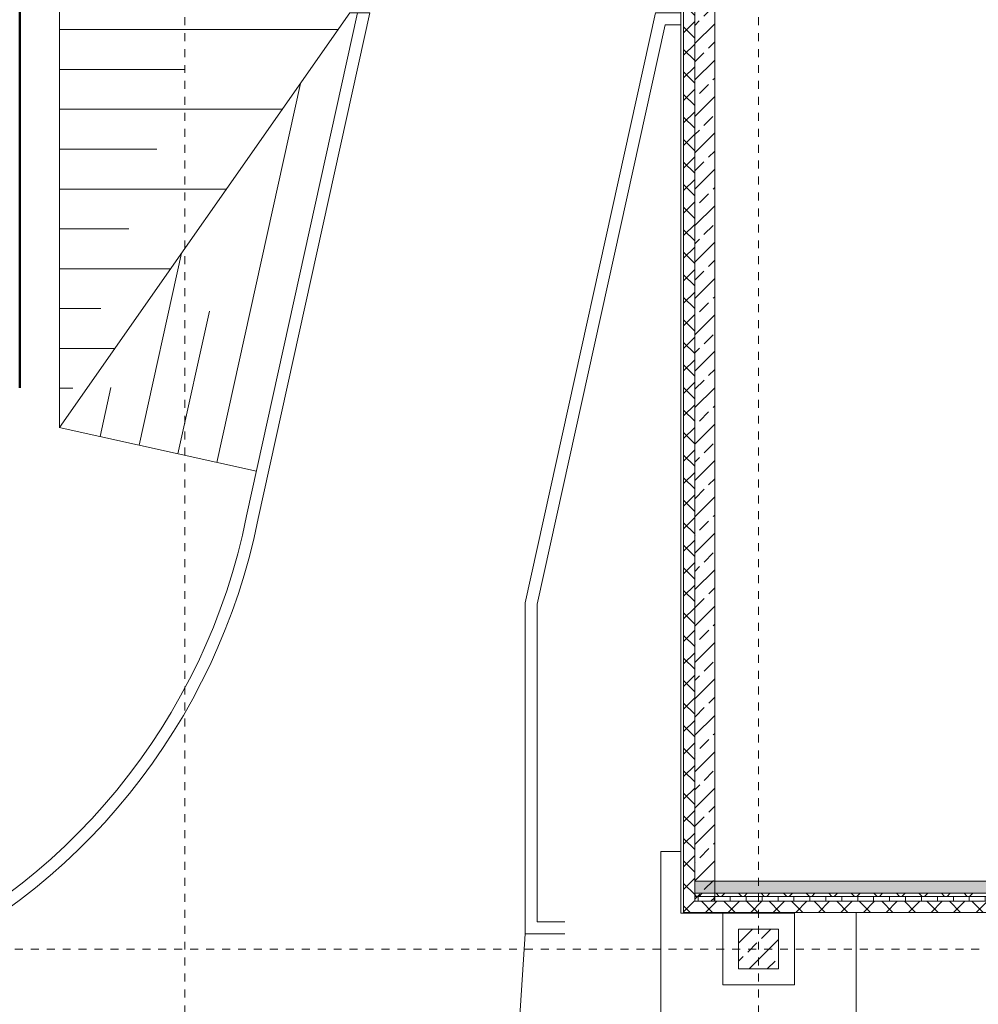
# Model space of a CAD drawing. Header units: metres. Extents: x 6 to 268, y -85 to 18.
# Tile 2 of 33: x 57 to 69, y -74 to -62. Entities that reach past the tile are written whole.
import ezdxf

# ---------------------------------------------------------------- set-up
doc = ezdxf.new("R2010")
doc.units = ezdxf.units.M
doc.linetypes.add('Rasterlinie', pattern=[0.019, 0.01, -0.003, 0.003, -0.003])
for name, color, linetype, lineweight, true_color in [('_Garagen', 9, 'Continuous', 50, 0x808080), ('_STB_Böschung_angenommen', 9, 'Continuous', 9, 0x808080), ('_STB_Rand', 9, 'Continuous', 9, 0x808080), ('GSH_Gelaende_an_SH-TH-S-_dwg', 7, 'Continuous', 9, 0x767676)]:
    doc.layers.add(name, color=color, linetype=linetype, lineweight=lineweight, true_color=true_color)
for name, color, linetype, lineweight in [('A_Fundamente', 7, 'Continuous', 9), ('A_Raster', 7, 'Continuous', 9), ('A_Skelettbau', 7, 'Continuous', 9), ('A_Tragwerksstützen', 7, 'Continuous', 9), ('A_Tragwerksstützen_Stahlbeton', 7, 'Continuous', 18), ('A_Wände', 7, 'Continuous', 9), ('A_Wände_Schraffur', 7, 'Continuous', 18)]:
    doc.layers.add(name, color=color, linetype=linetype, lineweight=lineweight)
pattern_1 = [(45, (95.50816146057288, -2), (-0.2283954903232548, 0.2283954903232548), []), (45, (95.73616146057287, -2), (-0.2283954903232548, 0.2283954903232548), [0.161, -0.081])]
pattern_2 = [(45, (95.50816146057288, -2), (-0.1414213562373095, 0.1414213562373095), []), (135, (95.50816146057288, -2), (-0.1414213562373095, -0.1414213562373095), [])]

# ---------------------------------------------------------------- blocks, each defined once
blk = doc.blocks.new('GSH_Gelaende_an_SH-TH-S-_dwg-3227141-BS_Uebersicht_U1_BRANDSCHUTZ')
at = {"layer": '_Garagen'}
blk.add_line((-80.39668984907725, -112.3043360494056), (-80.39668984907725, -121.3043345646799), dxfattribs=at)
at = {"layer": '_STB_Böschung_angenommen'}
for p, q in [((-79.8986785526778, -116.8110134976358), (-76.40148327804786, -116.8110134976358)), ((-79.89894627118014, -117.3110134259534), (-78.3254989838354, -117.3110134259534)), ((-76.87441042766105, -117.4871476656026), (-77.92322707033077, -122.2410339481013)), ((-79.89921398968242, -117.811013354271), (-77.10262011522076, -117.811013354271)), ((-79.8994817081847, -118.3110132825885), (-78.67633512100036, -118.3110132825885)), ((-79.89974942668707, -118.8110132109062), (-77.80375695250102, -118.8110132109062)), ((-79.90001714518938, -119.3110131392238), (-79.02717125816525, -119.3110131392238)), ((-78.36838228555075, -119.6171330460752), (-78.89974370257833, -122.0255919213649)), ((-79.9002848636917, -119.8110130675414), (-78.50489378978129, -119.8110130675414)), ((-79.90055258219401, -120.3110129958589), (-79.37800739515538, -120.3110129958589)), ((-78.01644087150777, -120.3427266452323), (-78.41148538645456, -122.1333129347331)), ((-79.90082030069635, -120.8110129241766), (-79.20603062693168, -120.8110129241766)), ((-79.90108801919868, -121.3110128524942), (-79.72884353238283, -121.3110128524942)), ((-79.25168511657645, -121.2999983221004), (-79.38800201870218, -121.9178709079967)), ((-79.90250343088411, -121.8043600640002), (-77.42628196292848, -122.3506714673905))]:
    blk.add_line(p, q, dxfattribs=at)
at = {"layer": '_STB_Böschung_angenommen', "flags": 128}
blk.add_lwpolyline([(-76.26134561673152, -112.3116121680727), (-79.89626819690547, -112.3116121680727), (-79.89626819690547, -121.8043596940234), (-76.25282834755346, -116.6009457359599)], dxfattribs=at)
at = {"layer": '_STB_Rand'}
blk.add_line((-77.55051224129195, -122.9137599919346), (-76.15749238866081, -116.5997316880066), dxfattribs=at)
at = {"layer": '_STB_Rand', "flags": 128}
for points in [[(-77.40371622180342, -122.9446325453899), (-76.00390331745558, -116.5998139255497), (-76.25390328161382, -116.5998139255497)], [(-74.0557556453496, -128.1556148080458), (-74.0557556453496, -124.0051995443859), (-72.42015832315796, -116.6017328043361), (-72.10200558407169, -116.6017328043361)], [(-73.55606627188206, -128.0057085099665), (-73.90606622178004, -128.0057085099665), (-73.90606622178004, -124.0215893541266), (-72.29965741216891, -116.7517910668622), (-72.10200558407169, -116.7517910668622)], [(-74.31066132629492, -132.073761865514), (-74.05575564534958, -128.1556148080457), (-73.5561465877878, -128.1556148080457)]]:
    blk.add_lwpolyline(points, dxfattribs=at)
at = {"layer": '_STB_Rand'}
for centre, radius, start, end in [((-85.24815846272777, -121.3746879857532), 7.849999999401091, 292.566911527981, 348.6933400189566), ((-85.2481584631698, -121.3746879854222), 7.999999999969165, 293.5611411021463, 348.6826505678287)]:
    blk.add_arc(centre, radius, start, end, dxfattribs=at)
blk = doc.blocks.new('STB Stütze - rechteckig - STB 50 x 50-6929658-BS_Uebersicht_U1_BRANDSCHUTZ')
at = {"layer": 'A_Tragwerksstützen'}
h = blk.add_hatch(dxfattribs=at)
h.set_pattern_fill('FP_32', color=256, style=0, pattern_type=2)
h.set_pattern_definition([(45, (29.644, 71.497), (-0.2283954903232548, 0.2283954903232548), []), (45, (29.872, 71.497), (-0.2283954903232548, 0.2283954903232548), [0.161, -0.081])])
h.paths.add_polyline_path([(-0.2500000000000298, -0.2500000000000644), (0.2499999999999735, -0.2500000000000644), (0.2499999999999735, 0.2499999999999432), (-0.2500000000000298, 0.2499999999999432)], flags=0)
at = {"layer": 'A_Tragwerksstützen_Stahlbeton'}
for p, q in [((0.2499999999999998, 0.2499999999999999), (-0.2500000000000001, 0.2499999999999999)), ((-0.2500000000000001, 0.2499999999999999), (-0.2500000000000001, -0.2499999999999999)), ((0.2499999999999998, -0.2499999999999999), (0.2499999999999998, 0.2499999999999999)), ((-0.2500000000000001, -0.2499999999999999), (0.2499999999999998, -0.2499999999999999))]:
    blk.add_line(p, q, dxfattribs=at)

msp = doc.modelspace()

# ---------------------------------------------------------------- hatches: boundary and pattern name
at = {"layer": 'A_Wände_Schraffur', "lineweight": 9}
h = msp.add_hatch(dxfattribs=at)
h.set_pattern_fill('FP_2', color=256, style=0, pattern_type=2)
h.set_pattern_definition(pattern_1)
h.paths.add_polyline_path([(65.06416897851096, -72.89696157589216), (65.31416897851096, -72.89696157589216), (65.31416897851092, -60.75196157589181), (65.06416897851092, -60.75196157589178), (65.06416897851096, -71.23528209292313)], flags=0)
h.paths.add_polyline_path([(65.06416897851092, -58.74196157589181), (65.31416897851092, -58.74196157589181), (65.31416897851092, -58.0969615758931), (65.06416897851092, -58.0969615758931)], flags=0)
h.paths.add_polyline_path([(65.0641689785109, -56.19696157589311), (65.3141689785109, -56.19696157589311), (65.3141689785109, -55.8969615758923), (65.0641689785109, -55.8969615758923)], flags=0)
h.paths.add_polyline_path([(65.0641689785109, -53.99696157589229), (65.3141689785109, -53.99696157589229), (65.3141689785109, -53.84696157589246), (65.0641689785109, -53.84696157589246), (65.0641689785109, -53.8969615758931)], flags=0)
h = msp.add_hatch(dxfattribs=at)
h.set_pattern_fill('FP_4', color=256, style=0, pattern_type=2)
h.set_pattern_definition(pattern_2)
h.paths.add_polyline_path([(65.06416897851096, -72.8969615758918), (65.06416897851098, -60.75696157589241), (64.92416897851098, -60.75696157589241), (64.92416897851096, -72.8969615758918)], flags=0)
h.paths.add_polyline_path([(65.06416897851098, -58.74696157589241), (65.06416897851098, -58.09696157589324), (64.92416897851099, -58.09696157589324), (64.92416897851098, -58.74696157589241)], flags=0)
h.paths.add_polyline_path([(65.06416897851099, -56.19696157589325), (65.06416897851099, -55.89696157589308), (64.92416897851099, -55.89696157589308), (64.92416897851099, -56.19696157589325)], flags=0)
h = msp.add_hatch(dxfattribs=at)
h.set_pattern_fill('FP_2', color=256, style=0, pattern_type=2)
h.set_pattern_definition(pattern_1)
h.paths.add_polyline_path([(95.64416897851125, -72.7969615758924), (95.64416897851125, -72.6469615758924), (65.06416897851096, -72.6469615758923), (65.06416897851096, -72.79696157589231), (92.0633499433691, -72.79696157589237)], flags=0)
h = msp.add_hatch(dxfattribs=at)
h.set_pattern_fill('FP_4', color=256, style=0, pattern_type=2)
h.set_pattern_definition(pattern_2)
h.paths.add_polyline_path([(95.64416897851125, -72.8369615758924), (95.64416897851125, -72.7969615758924), (65.06416897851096, -72.79696157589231), (65.06416897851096, -72.8369615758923), (92.0633499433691, -72.83696157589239)], flags=0)
h = msp.add_hatch(dxfattribs=at)
h.set_pattern_fill('FP_3', color=256, style=0, pattern_type=2)
h.set_pattern_definition([(0, (95.50816146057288, -2), (0, 0.2), []), (90, (95.50816146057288, -2), (-0.2, 1.224646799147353e-17), [])])
h.paths.add_polyline_path([(95.64416897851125, -72.8969615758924), (95.64416897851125, -72.8369615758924), (65.06416897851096, -72.8369615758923), (65.06416897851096, -72.89696157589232), (92.0633499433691, -72.89696157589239)], flags=0)
h = msp.add_hatch(dxfattribs=at)
h.set_pattern_fill('FP_4', color=256, style=0, pattern_type=2)
h.set_pattern_definition(pattern_2)
h.paths.add_polyline_path([(95.64416897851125, -73.03696157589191), (95.64416897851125, -72.89696157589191), (64.92416897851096, -72.8969615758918), (64.92416897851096, -73.03696157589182), (92.0633499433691, -73.03696157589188)], flags=0)

# ---------------------------------------------------------------- linework, layer by layer
at = {"layer": 'A_Fundamente'}
for p, q in [((64.63916897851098, -72.27196157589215), (64.88916897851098, -72.27196157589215)), ((64.63916897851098, -74.72196157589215), (64.63916897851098, -72.27196157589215)), ((66.31416897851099, -73.04696157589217), (65.41416897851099, -73.04696157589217)), ((65.41416897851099, -73.04696157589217), (65.41416897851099, -73.94696157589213)), ((66.31416897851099, -73.94696157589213), (66.31416897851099, -73.04696157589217)), ((67.08916897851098, -73.03696157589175), (67.08916897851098, -74.72196157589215)), ((65.41416897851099, -73.94696157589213), (66.31416897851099, -73.94696157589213))]:
    msp.add_line(p, q, dxfattribs=at)
at = {"layer": 'A_Raster', "linetype": 'Rasterlinie'}
for p, q in [((58.66416897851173, -83.3043465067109), (58.66416897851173, -21.83808175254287)), ((65.86416897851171, -83.3043465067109), (65.86416897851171, -21.83808175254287)), ((44.33352431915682, -73.49696157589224), (121.2971222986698, -73.49696157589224))]:
    msp.add_line(p, q, dxfattribs=at)
at = {"layer": 'A_Skelettbau'}
for p, q in [((64.88916897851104, -61.61479543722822), (64.88916897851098, -73.04696157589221)), ((65.41416897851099, -73.04696157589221), (64.88916897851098, -73.04696157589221)), ((65.48916897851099, -73.04696157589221), (65.48916897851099, -73.03696157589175))]:
    msp.add_line(p, q, dxfattribs=at)
at = {"layer": 'A_Wände', "lineweight": 18}
for p, q in [((64.92416897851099, -73.03696157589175), (64.924168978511, -60.75696157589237)), ((65.06416897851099, -72.89696157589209), (65.06416897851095, -60.75196157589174)), ((65.31416897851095, -60.75196157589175), (65.31416897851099, -72.89696157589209)), ((65.06416897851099, -72.64696157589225), (102.4141689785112, -72.64696157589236)), ((102.6641689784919, -72.89696157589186), (65.06416897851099, -72.89696157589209)), ((64.92416897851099, -73.03696157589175), (102.8041689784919, -73.03696157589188))]:
    msp.add_line(p, q, dxfattribs=at)
at = {"layer": 'A_Wände'}
for p, q in [((95.64416897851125, -72.79696157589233), (65.06416897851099, -72.79696157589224)), ((95.64416897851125, -72.83696157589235), (65.06416897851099, -72.83696157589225))]:
    msp.add_line(p, q, dxfattribs=at)

# ---------------------------------------------------------------- block references
at = {"layer": 'A_Tragwerksstützen'}
msp.add_blockref('STB Stütze - rechteckig - STB 50 x 50-6929658-BS_Uebersicht_U1_BRANDSCHUTZ', (65.86416897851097, -73.49696157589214), dxfattribs=at)
at = {"layer": 'GSH_Gelaende_an_SH-TH-S-_dwg', "color": 8, "true_color": 0x808080}
msp.add_blockref('GSH_Gelaende_an_SH-TH-S-_dwg-3227141-BS_Uebersicht_U1_BRANDSCHUTZ', (136.9911745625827, 54.85083565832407), dxfattribs=at)

doc.saveas('drawing.dxf')
